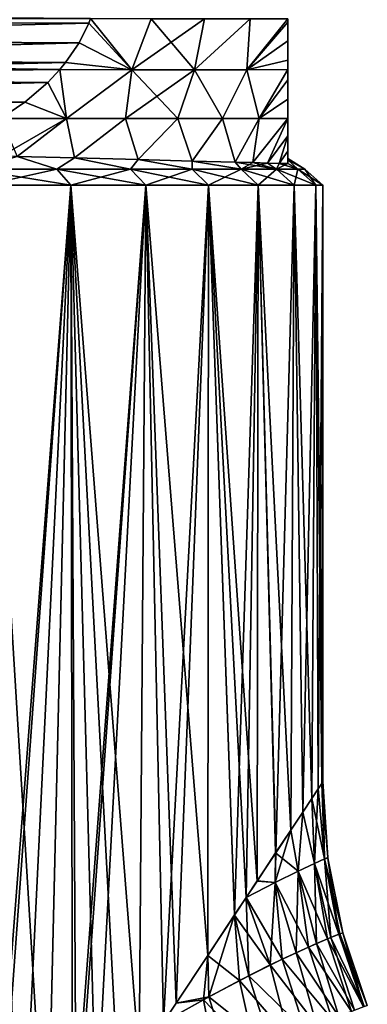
# Model space of a CAD drawing. Header units: metres. Extents: x -109 to 109, y -314 to 82.
# Tile 60 of 191: x -65.48 to -60.51, y 21.69 to 35.74. Entities that reach past the tile are written whole.
import ezdxf

# ---------------------------------------------------------------- set-up
doc = ezdxf.new("R2010")
doc.units = ezdxf.units.M
doc.layers.add('solid_504261_XXX', color=7, linetype='CONTINUOUS')

msp = doc.modelspace()

# ---------------------------------------------------------------- linework, layer by layer
at = {"layer": 'solid_504261_XXX'}
for points in [[(-73.817856, 35.727654, 168.860184), (-73.853584, 35.823097, 168.839554), (-64.465828, 35.756512, 174.259583)], [(-64.465828, 35.756512, 194.834412), (-73.853584, 35.823097, 200.25444), (-73.817856, 35.727657, 200.23381)], [(-73.817856, 35.727654, 168.860184), (-64.465828, 35.756512, 174.259583), (-64.492325, 35.690491, 174.244278)], [(-64.492325, 35.690495, 194.849716), (-64.465828, 35.756512, 194.834412), (-73.817856, 35.727657, 200.23381)], [(-64.492325, 35.690495, 194.849716), (-73.817856, 35.727657, 200.23381), (-73.692085, 35.463737, 200.161194)], [(-73.692085, 35.463734, 168.9328), (-73.817856, 35.727654, 168.860184), (-64.492325, 35.690491, 174.244278)], [(-63.879154, 35.027828, 175.277374), (-64.492325, 35.690491, 174.244278), (-64.465828, 35.756512, 174.259583)], [(-63.879154, 35.027828, 193.81662), (-64.465828, 35.756512, 194.834412), (-64.492325, 35.690495, 194.849716)], [(-63.879154, 35.027828, 175.277374), (-64.465828, 35.756512, 174.259583), (-63.602467, 35.755985, 175.379181)], [(-63.879154, 35.027828, 193.81662), (-63.602467, 35.755985, 193.714813), (-64.465828, 35.756512, 194.834412)], [(-63.879154, 35.027828, 175.277374), (-63.602467, 35.755985, 175.379181), (-62.839539, 35.755985, 176.574417)], [(-62.983028, 35.027828, 176.657837), (-63.879154, 35.027828, 175.277374), (-62.839539, 35.755985, 176.574417)], [(-63.879154, 35.027828, 193.81662), (-62.983028, 35.027828, 192.436157), (-63.602467, 35.755985, 193.714813)], [(-62.983028, 35.027828, 192.436157), (-62.839539, 35.755985, 192.519577), (-63.602467, 35.755985, 193.714813)], [(-62.983028, 35.027828, 176.657837), (-62.839539, 35.755985, 176.574417), (-62.185818, 35.755985, 177.832718)], [(-62.235577, 35.027828, 178.124146), (-62.983028, 35.027828, 176.657837), (-62.185818, 35.755985, 177.832718)], [(-62.983028, 35.027828, 192.436157), (-62.185818, 35.755985, 191.261276), (-62.839539, 35.755985, 192.519577)], [(-62.983028, 35.027828, 192.436157), (-62.235577, 35.027828, 190.969849), (-62.185818, 35.755985, 191.261276)], [(-62.235577, 35.027828, 178.124146), (-62.185818, 35.755985, 177.832718), (-61.647499, 35.756382, 179.141113)], [(-62.235577, 35.027828, 178.124146), (-61.647499, 35.756382, 179.141113), (-61.647499, 35.708733, 179.162918)], [(-62.235577, 35.027828, 190.969849), (-61.647499, 35.708733, 189.931076), (-61.647499, 35.756382, 189.952881)], [(-62.235577, 35.027828, 190.969849), (-61.647499, 35.756382, 189.952881), (-62.185818, 35.755985, 191.261276)], [(-61.647499, 35.438007, 179.315994), (-62.235577, 35.027828, 178.124146), (-61.647499, 35.708733, 179.162918)], [(-62.235577, 35.027828, 190.969849), (-61.647499, 35.438007, 189.778015), (-61.647499, 35.708733, 189.931076)], [(-61.647499, 35.708733, 189.931076), (-61.647499, 35.708733, 179.162918), (-61.647499, 35.756382, 179.141113)], [(-61.647499, 35.756382, 189.952881), (-61.647499, 35.708733, 189.931076), (-61.647499, 35.756382, 179.141113)], [(-61.647499, 35.438007, 189.778015), (-61.647499, 35.438007, 179.315994), (-61.647499, 35.708733, 179.162918)], [(-61.647499, 35.708733, 189.931076), (-61.647499, 35.438007, 189.778015), (-61.647499, 35.708733, 179.162918)], [(-64.631645, 35.413269, 194.930145), (-64.492325, 35.690495, 194.849716), (-73.692085, 35.463737, 200.161194)], [(-73.692085, 35.463734, 168.9328), (-64.492325, 35.690491, 174.244278), (-64.631645, 35.413265, 174.163849)], [(-63.879154, 35.027828, 193.81662), (-64.492325, 35.690495, 194.849716), (-64.631645, 35.413269, 194.930145)], [(-63.879154, 35.027828, 175.277374), (-64.631645, 35.413265, 174.163849), (-64.492325, 35.690491, 174.244278)], [(-64.631645, 35.413269, 194.930145), (-73.692085, 35.463737, 200.161194), (-73.519859, 35.195595, 200.061768)], [(-73.519859, 35.195591, 169.032242), (-73.692085, 35.463734, 168.9328), (-64.631645, 35.413265, 174.163849)], [(-64.631645, 35.413269, 194.930145), (-73.519859, 35.195595, 200.061768), (-73.491295, 35.157265, 200.045273)], [(-73.519859, 35.195591, 169.032242), (-64.631645, 35.413265, 174.163849), (-64.823578, 35.131672, 174.05304)], [(-64.82357, 35.131676, 195.040955), (-64.631645, 35.413269, 194.930145), (-73.491295, 35.157265, 200.045273)], [(-63.879154, 35.027828, 175.277374), (-64.823578, 35.131672, 174.05304), (-64.631645, 35.413265, 174.163849)], [(-63.879154, 35.027828, 193.81662), (-64.631645, 35.413269, 194.930145), (-64.82357, 35.131676, 195.040955)], [(-61.647499, 35.438007, 179.315994), (-61.647499, 35.163021, 179.526245), (-62.235577, 35.027828, 178.124146)], [(-62.235577, 35.027828, 190.969849), (-61.647499, 35.163021, 189.567764), (-61.647499, 35.438007, 189.778015)], [(-61.647499, 35.163021, 189.567764), (-61.647499, 35.163021, 179.526245), (-61.647499, 35.438007, 179.315994)], [(-61.647499, 35.438007, 189.778015), (-61.647499, 35.163021, 189.567764), (-61.647499, 35.438007, 179.315994)], [(-73.491295, 35.157265, 169.048721), (-73.519859, 35.195591, 169.032242), (-64.823578, 35.131672, 174.05304)], [(-73.491295, 35.157265, 169.048721), (-64.823578, 35.131672, 174.05304), (-64.907997, 35.028652, 174.004303)], [(-73.292786, 34.924072, 169.163345), (-73.491295, 35.157265, 169.048721), (-64.907997, 35.028652, 174.004303)], [(-64.82357, 35.131676, 195.040955), (-73.491295, 35.157265, 200.045273), (-73.292786, 34.924076, 199.930664)], [(-64.907997, 35.028652, 195.089706), (-64.82357, 35.131676, 195.040955), (-73.292786, 34.924076, 199.930664)], [(-63.879154, 35.027828, 193.81662), (-64.82357, 35.131676, 195.040955), (-64.907997, 35.028652, 195.089706)], [(-63.879154, 35.027828, 175.277374), (-64.907997, 35.028652, 174.004303), (-64.823578, 35.131672, 174.05304)], [(-61.647499, 35.163021, 179.526245), (-61.647499, 35.028698, 179.65155), (-62.235577, 35.027828, 178.124146)], [(-62.235577, 35.027828, 190.969849), (-61.647499, 35.028698, 189.442444), (-61.647499, 35.163021, 189.567764)], [(-61.647499, 35.028698, 189.442444), (-61.647499, 35.028698, 179.65155), (-61.647499, 35.163021, 179.526245)], [(-61.647499, 35.163021, 189.567764), (-61.647499, 35.028698, 189.442444), (-61.647499, 35.163021, 179.526245)], [(-73.292786, 34.924072, 169.163345), (-64.907997, 35.028652, 174.004303), (-65.078308, 34.846737, 173.905975)], [(-65.0783, 34.846741, 195.188034), (-64.907997, 35.028652, 195.089706), (-73.292786, 34.924076, 199.930664)], [(-65.078308, 34.846737, 173.905975), (-64.907997, 35.028652, 174.004303), (-64.811516, 34.332512, 174.53009)], [(-64.811516, 34.332512, 194.563904), (-64.907997, 35.028652, 195.089706), (-65.0783, 34.846741, 195.188034)], [(-63.879154, 35.027828, 175.277374), (-64.811516, 34.332512, 174.53009), (-64.907997, 35.028652, 174.004303)], [(-63.879154, 35.027828, 193.81662), (-64.907997, 35.028652, 195.089706), (-64.811516, 34.332512, 194.563904)], [(-63.879154, 35.027828, 175.277374), (-63.965714, 34.332512, 175.625046), (-64.811516, 34.332512, 174.53009)], [(-63.879154, 35.027828, 193.81662), (-64.811516, 34.332512, 194.563904), (-63.965714, 34.332512, 193.468948)], [(-62.983028, 35.027828, 176.657837), (-63.220882, 34.332512, 176.791046), (-63.965714, 34.332512, 175.625046)], [(-62.983028, 35.027828, 176.657837), (-63.965714, 34.332512, 175.625046), (-63.879154, 35.027828, 175.277374)], [(-63.879154, 35.027828, 193.81662), (-63.965714, 34.332512, 193.468948), (-63.220882, 34.332512, 192.302963)], [(-63.879154, 35.027828, 193.81662), (-63.220882, 34.332512, 192.302963), (-62.983028, 35.027828, 192.436157)], [(-62.983028, 35.027828, 176.657837), (-62.582954, 34.332512, 178.018784), (-63.220882, 34.332512, 176.791046)], [(-62.983028, 35.027828, 192.436157), (-63.220882, 34.332512, 192.302963), (-62.582954, 34.332512, 191.075211)], [(-62.235577, 35.027828, 178.124146), (-62.582954, 34.332512, 178.018784), (-62.983028, 35.027828, 176.657837)], [(-62.983028, 35.027828, 192.436157), (-62.582954, 34.332512, 191.075211), (-62.235577, 35.027828, 190.969849)], [(-62.235577, 35.027828, 178.124146), (-62.057011, 34.332512, 179.298508), (-62.582954, 34.332512, 178.018784)], [(-62.235577, 35.027828, 190.969849), (-62.582954, 34.332512, 191.075211), (-62.057011, 34.332512, 189.795486)], [(-61.647499, 35.028698, 179.65155), (-62.057011, 34.332512, 179.298508), (-62.235577, 35.027828, 178.124146)], [(-62.235577, 35.027828, 190.969849), (-62.057011, 34.332512, 189.795486), (-61.647499, 35.028698, 189.442444)], [(-61.647499, 34.884644, 179.804565), (-62.057011, 34.332512, 179.298508), (-61.647499, 35.028698, 179.65155)], [(-62.057011, 34.332512, 189.795486), (-61.647499, 34.884644, 189.289429), (-61.647499, 35.028698, 189.442444)], [(-61.647499, 34.884644, 189.289429), (-61.647499, 34.884644, 179.804565), (-61.647499, 35.028698, 179.65155)], [(-61.647499, 35.028698, 189.442444), (-61.647499, 34.884644, 189.289429), (-61.647499, 35.028698, 179.65155)], [(-65.0783, 34.846741, 195.188034), (-73.292786, 34.924076, 199.930664), (-73.000854, 34.651985, 199.762115)], [(-73.000847, 34.651981, 169.331894), (-73.292786, 34.924072, 169.163345), (-65.078308, 34.846737, 173.905975)], [(-61.647499, 34.606476, 180.162979), (-62.057011, 34.332512, 179.298508), (-61.647499, 34.884644, 179.804565)], [(-62.057011, 34.332512, 189.795486), (-61.647499, 34.606476, 188.931015), (-61.647499, 34.884644, 189.289429)], [(-61.647499, 34.606476, 188.931015), (-61.647499, 34.606476, 180.162979), (-61.647499, 34.884644, 179.804565)], [(-61.647499, 34.884644, 189.289429), (-61.647499, 34.606476, 188.931015), (-61.647499, 34.884644, 179.804565)], [(-65.406975, 34.562859, 195.377792), (-65.0783, 34.846741, 195.188034), (-73.000854, 34.651985, 199.762115)], [(-73.000847, 34.651981, 169.331894), (-65.078308, 34.846737, 173.905975), (-65.406975, 34.562855, 173.716217)], [(-64.811516, 34.332512, 194.563904), (-65.0783, 34.846741, 195.188034), (-65.406975, 34.562859, 195.377792)], [(-65.406975, 34.562855, 173.716217), (-65.078308, 34.846737, 173.905975), (-64.811516, 34.332512, 174.53009)], [(-65.406975, 34.562859, 195.377792), (-73.000854, 34.651985, 199.762115), (-72.824463, 34.515686, 199.660278)], [(-72.824463, 34.515686, 169.433731), (-73.000847, 34.651981, 169.331894), (-65.406975, 34.562855, 173.716217)], [(-61.647499, 34.606476, 180.162979), (-61.647499, 34.336304, 180.611938), (-62.057011, 34.332512, 179.298508)], [(-62.057011, 34.332512, 189.795486), (-61.647499, 34.336304, 188.482071), (-61.647499, 34.606476, 188.931015)], [(-61.647499, 34.336304, 188.482071), (-61.647499, 34.336304, 180.611938), (-61.647499, 34.606476, 180.162979)], [(-61.647499, 34.606476, 188.931015), (-61.647499, 34.336304, 188.482071), (-61.647499, 34.606476, 180.162979)], [(-65.406975, 34.562859, 195.377792), (-72.824463, 34.515686, 199.660278), (-72.635262, 34.386108, 199.551041)], [(-72.824463, 34.515686, 169.433731), (-65.406975, 34.562855, 173.716217), (-65.746773, 34.331989, 173.520035)], [(-65.746773, 34.331989, 195.573975), (-65.406975, 34.562859, 195.377792), (-72.635262, 34.386108, 199.551041)], [(-64.811516, 34.332512, 194.563904), (-65.406975, 34.562859, 195.377792), (-65.746773, 34.331989, 195.573975)], [(-65.406975, 34.562855, 173.716217), (-64.811516, 34.332512, 174.53009), (-65.746773, 34.331989, 173.520035)], [(-64.811516, 34.332512, 194.563904), (-65.746773, 34.331989, 195.573975), (-65.513489, 33.7882, 194.895721)], [(-65.746773, 34.331989, 173.520035), (-64.811516, 34.332512, 174.53009), (-65.742126, 33.793663, 173.952576)], [(-64.811516, 34.332512, 174.53009), (-65.513489, 33.7882, 174.198273), (-65.742126, 33.793663, 173.952576)], [(-64.811516, 34.332512, 194.563904), (-65.513489, 33.7882, 194.895721), (-64.697861, 33.76825, 193.921173)], [(-64.811516, 34.332512, 174.53009), (-64.697891, 33.76825, 175.172791), (-65.513489, 33.7882, 174.198273)], [(-63.965714, 34.332512, 193.468948), (-64.811516, 34.332512, 194.563904), (-64.697861, 33.76825, 193.921173)], [(-64.811516, 34.332512, 174.53009), (-63.965714, 34.332512, 175.625046), (-64.697891, 33.76825, 175.172791)], [(-63.965714, 34.332512, 175.625046), (-63.786121, 33.745102, 176.49762), (-64.697891, 33.76825, 175.172791)], [(-63.965714, 34.332512, 193.468948), (-64.697861, 33.76825, 193.921173), (-63.786118, 33.745102, 192.596375)], [(-63.220882, 34.332512, 192.302963), (-63.965714, 34.332512, 193.468948), (-63.786118, 33.745102, 192.596375)], [(-63.965714, 34.332512, 175.625046), (-63.220882, 34.332512, 176.791046), (-63.786121, 33.745102, 176.49762)], [(-63.220882, 34.332512, 176.791046), (-63.01725, 33.724899, 177.91246), (-63.786121, 33.745102, 176.49762)], [(-63.220882, 34.332512, 192.302963), (-63.786118, 33.745102, 192.596375), (-63.017239, 33.724895, 191.181519)], [(-62.582954, 34.332512, 191.075211), (-63.220882, 34.332512, 192.302963), (-63.017239, 33.724895, 191.181519)], [(-63.220882, 34.332512, 176.791046), (-62.582954, 34.332512, 178.018784), (-63.01725, 33.724899, 177.91246)], [(-62.582954, 34.332512, 178.018784), (-62.399925, 33.708237, 179.402191), (-63.01725, 33.724899, 177.91246)], [(-62.582954, 34.332512, 191.075211), (-63.017239, 33.724895, 191.181519), (-62.399921, 33.708237, 189.691788)], [(-62.057011, 34.332512, 189.795486), (-62.582954, 34.332512, 191.075211), (-62.399921, 33.708237, 189.691788)], [(-62.582954, 34.332512, 178.018784), (-62.057011, 34.332512, 179.298508), (-62.399925, 33.708237, 179.402191)], [(-62.057011, 34.332512, 179.298508), (-62.150463, 33.701393, 180.169937), (-62.399925, 33.708237, 179.402191)], [(-62.057011, 34.332512, 189.795486), (-62.399921, 33.708237, 189.691788), (-62.150463, 33.701393, 188.924057)], [(-62.057011, 34.332512, 189.795486), (-62.150463, 33.701393, 188.924057), (-61.647499, 34.332405, 188.474701)], [(-62.057011, 34.332512, 179.298508), (-61.647499, 34.332405, 180.619308), (-62.150463, 33.701393, 180.169937)], [(-61.647499, 34.332405, 188.474701), (-62.150463, 33.701393, 188.924057), (-61.941483, 33.695614, 188.14386)], [(-61.647499, 34.332405, 180.619308), (-61.941486, 33.695614, 180.950134), (-62.150463, 33.701393, 180.169937)], [(-61.647499, 34.336304, 180.611938), (-61.647499, 34.332405, 180.619308), (-62.057011, 34.332512, 179.298508)], [(-62.057011, 34.332512, 189.795486), (-61.647499, 34.332405, 188.474701), (-61.647499, 34.336304, 188.482071)], [(-61.647499, 34.332405, 180.619308), (-61.647499, 34.085075, 181.157578), (-61.941486, 33.695614, 180.950134)], [(-61.647499, 34.332405, 188.474701), (-61.941483, 33.695614, 188.14386), (-61.647499, 34.085075, 187.936417)], [(-61.647499, 34.332405, 188.474701), (-61.647499, 34.332405, 180.619308), (-61.647499, 34.336304, 180.611938)], [(-61.647499, 34.336304, 188.482071), (-61.647499, 34.332405, 188.474701), (-61.647499, 34.336304, 180.611938)], [(-61.647499, 34.085075, 187.936417), (-61.647499, 34.085075, 181.157578), (-61.647499, 34.332405, 180.619308)], [(-61.647499, 34.332405, 188.474701), (-61.647499, 34.085075, 187.936417), (-61.647499, 34.332405, 180.619308)], [(-61.647499, 34.085075, 181.157578), (-61.77367, 33.690941, 181.740326), (-61.941486, 33.695614, 180.950134)], [(-61.647499, 34.085075, 187.936417), (-61.941483, 33.695614, 188.14386), (-61.773666, 33.690941, 187.353653)], [(-61.647499, 34.085075, 181.157578), (-61.647499, 33.864792, 181.801178), (-61.77367, 33.690941, 181.740326)], [(-61.647499, 34.085075, 187.936417), (-61.773666, 33.690941, 187.353653), (-61.647499, 33.864792, 187.292816)], [(-61.647499, 33.864792, 187.292816), (-61.647499, 33.864792, 181.801178), (-61.647499, 34.085075, 181.157578)], [(-61.647499, 34.085075, 187.936417), (-61.647499, 33.864792, 187.292816), (-61.647499, 34.085075, 181.157578)], [(-66.163071, 33.607868, 196.031433), (-64.949432, 33.607868, 194.67337), (-65.513489, 33.7882, 194.895721)], [(-64.949432, 33.607868, 174.420624), (-66.163071, 33.607868, 173.062561), (-65.513489, 33.7882, 174.198273)], [(-64.949432, 33.607868, 194.67337), (-64.697861, 33.76825, 193.921173), (-65.513489, 33.7882, 194.895721)], [(-64.949432, 33.607868, 174.420624), (-65.513489, 33.7882, 174.198273), (-64.697891, 33.76825, 175.172791)], [(-64.949432, 33.607868, 194.67337), (-63.895481, 33.607868, 193.187973), (-64.697861, 33.76825, 193.921173)], [(-63.895481, 33.607868, 175.906036), (-64.949432, 33.607868, 174.420624), (-64.697891, 33.76825, 175.172791)], [(-63.895481, 33.607868, 175.906036), (-64.697891, 33.76825, 175.172791), (-63.786121, 33.745102, 176.49762)], [(-63.895481, 33.607868, 193.187973), (-63.786118, 33.745102, 192.596375), (-64.697861, 33.76825, 193.921173)], [(-63.895481, 33.607868, 193.187973), (-63.014469, 33.607868, 191.593903), (-63.786118, 33.745102, 192.596375)], [(-63.014469, 33.607868, 177.500107), (-63.895481, 33.607868, 175.906036), (-63.786121, 33.745102, 176.49762)], [(-63.014469, 33.607868, 177.500107), (-63.786121, 33.745102, 176.49762), (-63.01725, 33.724899, 177.91246)], [(-63.014469, 33.607868, 191.593903), (-63.017239, 33.724895, 191.181519), (-63.786118, 33.745102, 192.596375)], [(-61.647499, 33.864792, 181.801178), (-61.647499, 33.687405, 182.538116), (-61.77367, 33.690941, 181.740326)], [(-61.647499, 33.864792, 187.292816), (-61.773666, 33.690941, 187.353653), (-61.647499, 33.687405, 186.555878)], [(-61.647499, 33.864792, 187.292816), (-61.647499, 33.687405, 186.555878), (-61.647499, 33.743034, 185.572144)], [(-61.647499, 33.864792, 181.801178), (-61.647499, 33.743034, 185.572144), (-61.647499, 33.761086, 184.547134)], [(-61.647499, 33.864792, 187.292816), (-61.647499, 33.743034, 185.572144), (-61.647499, 33.864792, 181.801178)], [(-61.647499, 33.864792, 181.801178), (-61.647499, 33.761086, 184.547134), (-61.647499, 33.743038, 183.522034)], [(-61.647499, 33.864792, 181.801178), (-61.647499, 33.743038, 183.522034), (-61.647499, 33.687405, 182.538116)], [(-61.406059, 33.607868, 184.546997), (-61.647499, 33.761086, 184.547134), (-61.647499, 33.743034, 185.572144)], [(-61.406059, 33.607868, 184.546997), (-61.647499, 33.743038, 183.522034), (-61.647499, 33.761086, 184.547134)], [(-61.508183, 33.607868, 182.728531), (-61.647499, 33.687405, 182.538116), (-61.647499, 33.743038, 183.522034)], [(-61.406059, 33.607868, 184.546997), (-61.508183, 33.607868, 182.728531), (-61.647499, 33.743038, 183.522034)], [(-61.508183, 33.607868, 186.365463), (-61.647499, 33.743034, 185.572144), (-61.647499, 33.687405, 186.555878)], [(-61.508183, 33.607868, 186.365463), (-61.406059, 33.607868, 184.546997), (-61.647499, 33.743034, 185.572144)], [(-65.98024, 33.379601, 172.879745), (-66.163071, 33.607868, 173.062561), (-64.949432, 33.607868, 174.420624)], [(-64.747124, 33.379601, 194.834381), (-64.949432, 33.607868, 194.67337), (-66.163071, 33.607868, 196.031433)], [(-65.98024, 33.379601, 196.214264), (-64.747124, 33.379601, 194.834381), (-66.163071, 33.607868, 196.031433)], [(-64.747124, 33.379601, 174.259613), (-65.98024, 33.379601, 172.879745), (-64.949432, 33.607868, 174.420624)], [(-64.747124, 33.379601, 174.259613), (-64.949432, 33.607868, 174.420624), (-63.895481, 33.607868, 175.906036)], [(-63.676804, 33.379601, 193.325928), (-63.895481, 33.607868, 193.187973), (-64.949432, 33.607868, 194.67337)], [(-64.747124, 33.379601, 194.834381), (-63.676804, 33.379601, 193.325928), (-64.949432, 33.607868, 194.67337)], [(-63.676804, 33.379601, 175.768066), (-64.747124, 33.379601, 174.259613), (-63.895481, 33.607868, 175.906036)], [(-63.676804, 33.379601, 175.768066), (-63.895481, 33.607868, 175.906036), (-63.014469, 33.607868, 177.500107)], [(-62.78138, 33.379601, 191.705795), (-63.014469, 33.607868, 191.593903), (-63.895481, 33.607868, 193.187973)], [(-63.676804, 33.379601, 193.325928), (-62.78138, 33.379601, 191.705795), (-63.895481, 33.607868, 193.187973)], [(-62.78138, 33.379601, 177.388199), (-63.676804, 33.379601, 175.768066), (-63.014469, 33.607868, 177.500107)], [(-62.317474, 33.607868, 179.1828), (-63.01725, 33.724899, 177.91246), (-62.399925, 33.708237, 179.402191)], [(-62.317474, 33.607868, 179.1828), (-63.014469, 33.607868, 177.500107), (-63.01725, 33.724899, 177.91246)], [(-62.317474, 33.607868, 189.911209), (-62.399921, 33.708237, 189.691788), (-63.017239, 33.724895, 191.181519)], [(-63.014469, 33.607868, 191.593903), (-62.317474, 33.607868, 189.911209), (-63.017239, 33.724895, 191.181519)], [(-62.78138, 33.379601, 177.388199), (-63.014469, 33.607868, 177.500107), (-62.317474, 33.607868, 179.1828)], [(-62.073505, 33.379601, 189.996841), (-62.317474, 33.607868, 189.911209), (-63.014469, 33.607868, 191.593903)], [(-62.78138, 33.379601, 191.705795), (-62.073505, 33.379601, 189.996841), (-63.014469, 33.607868, 191.593903)], [(-62.073505, 33.379601, 179.097168), (-62.78138, 33.379601, 177.388199), (-62.317474, 33.607868, 179.1828)], [(-62.317474, 33.607868, 179.1828), (-62.399925, 33.708237, 179.402191), (-62.150463, 33.701393, 180.169937)], [(-61.813267, 33.607868, 188.161057), (-62.150463, 33.701393, 188.924057), (-62.399921, 33.708237, 189.691788)], [(-62.317474, 33.607868, 189.911209), (-61.813267, 33.607868, 188.161057), (-62.399921, 33.708237, 189.691788)], [(-62.317474, 33.607868, 179.1828), (-62.150463, 33.701393, 180.169937), (-61.941486, 33.695614, 180.950134)], [(-61.813267, 33.607868, 180.932938), (-62.317474, 33.607868, 179.1828), (-61.941486, 33.695614, 180.950134)], [(-62.073505, 33.379601, 179.097168), (-62.317474, 33.607868, 179.1828), (-61.813267, 33.607868, 180.932938)], [(-61.561199, 33.379601, 188.218643), (-61.813267, 33.607868, 188.161057), (-62.317474, 33.607868, 189.911209)], [(-62.073505, 33.379601, 189.996841), (-61.561199, 33.379601, 188.218643), (-62.317474, 33.607868, 189.911209)], [(-61.813267, 33.607868, 188.161057), (-61.941483, 33.695614, 188.14386), (-62.150463, 33.701393, 188.924057)], [(-61.561199, 33.379601, 180.875351), (-62.073505, 33.379601, 179.097168), (-61.813267, 33.607868, 180.932938)], [(-61.813267, 33.607868, 180.932938), (-61.941486, 33.695614, 180.950134), (-61.77367, 33.690941, 181.740326)], [(-61.813267, 33.607868, 188.161057), (-61.773666, 33.690941, 187.353653), (-61.941483, 33.695614, 188.14386)], [(-61.813267, 33.607868, 188.161057), (-61.508183, 33.607868, 186.365463), (-61.773666, 33.690941, 187.353653)], [(-61.813267, 33.607868, 180.932938), (-61.77367, 33.690941, 181.740326), (-61.647499, 33.687405, 182.538116)], [(-61.508183, 33.607868, 182.728531), (-61.813267, 33.607868, 180.932938), (-61.647499, 33.687405, 182.538116)], [(-61.561199, 33.379601, 180.875351), (-61.813267, 33.607868, 180.932938), (-61.508183, 33.607868, 182.728531)], [(-61.251247, 33.379601, 186.394394), (-61.508183, 33.607868, 186.365463), (-61.813267, 33.607868, 188.161057)], [(-61.561199, 33.379601, 188.218643), (-61.251247, 33.379601, 186.394394), (-61.813267, 33.607868, 188.161057)], [(-61.508183, 33.607868, 186.365463), (-61.647499, 33.687405, 186.555878), (-61.773666, 33.690941, 187.353653)], [(-61.251247, 33.379601, 182.6996), (-61.561199, 33.379601, 180.875351), (-61.508183, 33.607868, 182.728531)], [(-61.251247, 33.379601, 182.6996), (-61.508183, 33.607868, 182.728531), (-61.406059, 33.607868, 184.546997)], [(-61.147499, 33.379601, 184.546997), (-61.406059, 33.607868, 184.546997), (-61.508183, 33.607868, 186.365463)], [(-61.251247, 33.379601, 186.394394), (-61.147499, 33.379601, 184.546997), (-61.508183, 33.607868, 186.365463)], [(-61.147499, 33.379601, 184.546997), (-61.251247, 33.379601, 182.6996), (-61.406059, 33.607868, 184.546997)], [(-65.969437, 17.600315, 172.890549), (-65.98024, 33.379601, 172.879745), (-64.747124, 33.379601, 174.259613)], [(-65.09079, 18.924295, 195.25116), (-64.747124, 33.379601, 194.834381), (-65.98024, 33.379601, 196.214264)], [(-65.479897, 18.338215, 195.691483), (-65.09079, 18.924295, 195.25116), (-65.98024, 33.379601, 196.214264)], [(-65.892876, 17.715855, 172.967758), (-65.969437, 17.600315, 172.890549), (-64.747124, 33.379601, 174.259613)], [(-65.478241, 18.340683, 173.404327), (-65.892876, 17.715855, 172.967758), (-64.747124, 33.379601, 174.259613)], [(-65.089325, 18.926533, 173.844559), (-65.478241, 18.340683, 173.404327), (-64.747124, 33.379601, 174.259613)], [(-65.09079, 18.924295, 195.25116), (-64.726509, 19.473852, 194.808472), (-64.747124, 33.379601, 194.834381)], [(-64.725151, 19.475952, 174.287231), (-65.089325, 18.926533, 173.844559), (-64.747124, 33.379601, 174.259613)], [(-64.725151, 19.475952, 174.287231), (-64.747124, 33.379601, 174.259613), (-63.676804, 33.379601, 175.768066)], [(-63.774143, 20.909069, 193.478958), (-63.676804, 33.379601, 193.325928), (-64.747124, 33.379601, 194.834381)], [(-64.069283, 20.464005, 193.921539), (-63.774143, 20.909069, 193.478958), (-64.747124, 33.379601, 194.834381)], [(-64.386475, 19.985825, 194.365097), (-64.069283, 20.464005, 193.921539), (-64.747124, 33.379601, 194.834381)], [(-64.672073, 19.555859, 194.739563), (-64.386475, 19.985825, 194.365097), (-64.747124, 33.379601, 194.834381)], [(-64.726509, 19.473852, 194.808472), (-64.672073, 19.555859, 194.739563), (-64.747124, 33.379601, 194.834381)], [(-64.672203, 19.555737, 174.354279), (-64.725151, 19.475952, 174.287231), (-63.676804, 33.379601, 175.768066)], [(-64.38517, 19.987904, 174.730667), (-64.672203, 19.555737, 174.354279), (-63.676804, 33.379601, 175.768066)], [(-63.773071, 20.910734, 175.616699), (-64.38517, 19.987904, 174.730667), (-63.676804, 33.379601, 175.768066)], [(-63.774143, 20.909069, 193.478958), (-63.42387, 21.436659, 192.909912), (-63.676804, 33.379601, 193.325928)], [(-63.423828, 21.436628, 176.184158), (-63.773071, 20.910734, 175.616699), (-63.676804, 33.379601, 175.768066)], [(-63.423828, 21.436628, 176.184158), (-63.676804, 33.379601, 175.768066), (-62.78138, 33.379601, 177.388199)], [(-62.793636, 22.386374, 191.731201), (-62.78138, 33.379601, 191.705795), (-63.676804, 33.379601, 193.325928)], [(-63.245823, 21.705479, 192.599426), (-62.793636, 22.386374, 191.731201), (-63.676804, 33.379601, 193.325928)], [(-63.42387, 21.436659, 192.909912), (-63.245823, 21.705479, 192.599426), (-63.676804, 33.379601, 193.325928)], [(-63.24509, 21.706509, 176.49588), (-63.423828, 21.436628, 176.184158), (-62.78138, 33.379601, 177.388199)], [(-62.793159, 22.387241, 177.363785), (-63.24509, 21.706509, 176.49588), (-62.78138, 33.379601, 177.388199)], [(-62.793636, 22.386374, 191.731201), (-62.410553, 22.963804, 190.878311), (-62.78138, 33.379601, 191.705795)], [(-62.409767, 22.964991, 178.21759), (-62.793159, 22.387241, 177.363785), (-62.78138, 33.379601, 177.388199)], [(-62.409767, 22.964991, 178.21759), (-62.78138, 33.379601, 177.388199), (-62.073505, 33.379601, 179.097168)], [(-62.089352, 23.44812, 190.041916), (-62.073505, 33.379601, 189.996841), (-62.78138, 33.379601, 191.705795)], [(-62.243721, 23.215681, 190.460846), (-62.089352, 23.44812, 190.041916), (-62.78138, 33.379601, 191.705795)], [(-62.410553, 22.963804, 190.878311), (-62.243721, 23.215681, 190.460846), (-62.78138, 33.379601, 191.705795)], [(-62.243683, 23.215691, 178.633255), (-62.409767, 22.964991, 178.21759), (-62.073505, 33.379601, 179.097168)], [(-62.088329, 23.449572, 179.054993), (-62.243683, 23.215691, 178.633255), (-62.073505, 33.379601, 179.097168)], [(-62.089352, 23.44812, 190.041916), (-61.823338, 23.849075, 189.220947), (-62.073505, 33.379601, 189.996841)], [(-61.822529, 23.850311, 179.875793), (-62.088329, 23.449572, 179.054993), (-62.073505, 33.379601, 179.097168)], [(-61.822529, 23.850311, 179.875793), (-62.073505, 33.379601, 179.097168), (-61.561199, 33.379601, 180.875351)], [(-61.606827, 24.175314, 188.413101), (-61.561199, 33.379601, 188.218643), (-62.073505, 33.379601, 189.996841)], [(-61.823338, 23.849075, 189.220947), (-61.606827, 24.175314, 188.413101), (-62.073505, 33.379601, 189.996841)], [(-61.606644, 24.17572, 180.681656), (-61.822529, 23.850311, 179.875793), (-61.561199, 33.379601, 180.875351)], [(-61.606827, 24.175314, 188.413101), (-61.435303, 24.433634, 187.615326), (-61.561199, 33.379601, 188.218643)], [(-61.435661, 24.433016, 181.476776), (-61.606644, 24.17572, 180.681656), (-61.561199, 33.379601, 180.875351)], [(-61.435661, 24.433016, 181.476776), (-61.561199, 33.379601, 180.875351), (-61.251247, 33.379601, 182.6996)], [(-61.306122, 24.628325, 186.829407), (-61.251247, 33.379601, 186.394394), (-61.561199, 33.379601, 188.218643)], [(-61.435303, 24.433634, 187.615326), (-61.306122, 24.628325, 186.829407), (-61.561199, 33.379601, 188.218643)], [(-61.306583, 24.627621, 182.261307), (-61.435661, 24.433016, 181.476776), (-61.251247, 33.379601, 182.6996)], [(-61.216972, 24.762785, 183.03447), (-61.306583, 24.627621, 182.261307), (-61.251247, 33.379601, 182.6996)], [(-61.306122, 24.628325, 186.829407), (-61.21666, 24.763262, 186.056152), (-61.251247, 33.379601, 186.394394)], [(-61.216972, 24.762785, 183.03447), (-61.251247, 33.379601, 182.6996), (-61.147499, 33.379601, 184.546997)], [(-61.147499, 24.8675, 184.546997), (-61.147499, 33.379601, 184.546997), (-61.251247, 33.379601, 186.394394)], [(-61.164486, 24.842043, 185.295471), (-61.147499, 24.8675, 184.546997), (-61.251247, 33.379601, 186.394394)], [(-61.21666, 24.763262, 186.056152), (-61.164486, 24.842043, 185.295471), (-61.251247, 33.379601, 186.394394)], [(-61.164585, 24.841816, 183.796295), (-61.216972, 24.762785, 183.03447), (-61.147499, 33.379601, 184.546997)], [(-61.147499, 24.8675, 184.546997), (-61.164585, 24.841816, 183.796295), (-61.147499, 33.379601, 184.546997)], [(-61.267342, 23.701408, 182.192719), (-61.306583, 24.627621, 182.261307), (-61.216972, 24.762785, 183.03447)], [(-61.124916, 23.765364, 185.722061), (-61.21666, 24.763262, 186.056152), (-61.306122, 24.628325, 186.829407)], [(-61.267342, 23.701408, 182.192719), (-61.216972, 24.762785, 183.03447), (-61.124886, 23.765331, 183.372009)], [(-61.124886, 23.765331, 183.372009), (-61.216972, 24.762785, 183.03447), (-61.164585, 24.841816, 183.796295)], [(-61.124916, 23.765364, 185.722061), (-61.164486, 24.842043, 185.295471), (-61.21666, 24.763262, 186.056152)], [(-61.124886, 23.765331, 183.372009), (-61.164585, 24.841816, 183.796295), (-61.147499, 24.8675, 184.546997)], [(-61.077328, 23.786173, 184.546997), (-61.147499, 24.8675, 184.546997), (-61.164486, 24.842043, 185.295471)], [(-61.077328, 23.786173, 184.546997), (-61.164486, 24.842043, 185.295471), (-61.124916, 23.765364, 185.722061)], [(-61.124886, 23.765331, 183.372009), (-61.147499, 24.8675, 184.546997), (-61.077328, 23.786173, 184.546997)], [(-61.267342, 23.701408, 182.192719), (-61.435661, 24.433016, 181.476776), (-61.306583, 24.627621, 182.261307)], [(-61.267338, 23.701406, 186.901245), (-61.306122, 24.628325, 186.829407), (-61.435303, 24.433634, 187.615326)], [(-61.124916, 23.765364, 185.722061), (-61.306122, 24.628325, 186.829407), (-61.267338, 23.701406, 186.901245)], [(-61.503513, 23.5905, 188.086136), (-61.435303, 24.433634, 187.615326), (-61.606827, 24.175314, 188.413101)], [(-61.503471, 23.590487, 181.007843), (-61.606644, 24.17572, 180.681656), (-61.435661, 24.433016, 181.476776)], [(-61.267338, 23.701406, 186.901245), (-61.435303, 24.433634, 187.615326), (-61.503513, 23.5905, 188.086136)], [(-61.503471, 23.590487, 181.007843), (-61.435661, 24.433016, 181.476776), (-61.267342, 23.701408, 182.192719)], [(-61.830925, 23.427374, 179.81813), (-61.822529, 23.850311, 179.875793), (-61.606644, 24.17572, 180.681656)], [(-61.830925, 23.427374, 179.81813), (-61.606644, 24.17572, 180.681656), (-61.503471, 23.590487, 181.007843)], [(-61.503513, 23.5905, 188.086136), (-61.606827, 24.175314, 188.413101), (-61.823338, 23.849075, 189.220947)], [(-61.830906, 23.427355, 189.27597), (-61.823338, 23.849075, 189.220947), (-62.089352, 23.44812, 190.041916)], [(-61.830925, 23.427374, 179.81813), (-62.088329, 23.449572, 179.054993), (-61.822529, 23.850311, 179.875793)], [(-61.503513, 23.5905, 188.086136), (-61.823338, 23.849075, 189.220947), (-61.830906, 23.427355, 189.27597)], [(-61.267342, 23.701408, 182.192719), (-61.124886, 23.765331, 183.372009), (-60.91988, 22.68969, 183.361649)], [(-61.124916, 23.765364, 185.722061), (-61.267338, 23.701406, 186.901245), (-61.032993, 22.644037, 186.624756)], [(-61.075905, 23.775314, 184.546997), (-61.077328, 23.786173, 184.546997), (-61.124916, 23.765364, 185.722061)], [(-61.075905, 23.775314, 184.546997), (-61.124916, 23.765364, 185.722061), (-60.864922, 22.711332, 184.546997)], [(-61.124916, 23.765364, 185.722061), (-61.032993, 22.644037, 186.624756), (-60.907005, 22.694792, 185.583969)], [(-61.124916, 23.765364, 185.722061), (-60.907005, 22.694792, 185.583969), (-60.864922, 22.711332, 184.546997)], [(-61.124886, 23.765331, 183.372009), (-61.077328, 23.786173, 184.546997), (-60.91988, 22.68969, 183.361649)], [(-60.91988, 22.68969, 183.361649), (-61.077328, 23.786173, 184.546997), (-61.075905, 23.775314, 184.546997)], [(-60.91988, 22.68969, 183.361649), (-61.075905, 23.775314, 184.546997), (-60.864922, 22.711332, 184.546997)], [(-61.267338, 23.701406, 186.901245), (-61.503513, 23.5905, 188.086136), (-61.241894, 22.556011, 187.671082)], [(-61.503471, 23.590487, 181.007843), (-61.267342, 23.701408, 182.192719), (-61.08427, 22.622818, 182.170807)], [(-61.267342, 23.701408, 182.192719), (-60.91988, 22.68969, 183.361649), (-61.08427, 22.622818, 182.170807)], [(-61.267338, 23.701406, 186.901245), (-61.241894, 22.556011, 187.671082), (-61.032993, 22.644037, 186.624756)], [(-61.830925, 23.427374, 179.81813), (-61.503471, 23.590487, 181.007843), (-61.356365, 22.505821, 180.972565)], [(-61.503513, 23.5905, 188.086136), (-61.830906, 23.427355, 189.27597), (-61.531693, 22.426386, 188.723099)], [(-61.503513, 23.5905, 188.086136), (-61.531693, 22.426386, 188.723099), (-61.241894, 22.556011, 187.671082)], [(-61.503471, 23.590487, 181.007843), (-61.08427, 22.622818, 182.170807), (-61.356365, 22.505821, 180.972565)], [(-61.830906, 23.427355, 189.27597), (-62.089352, 23.44812, 190.041916), (-62.243721, 23.215681, 190.460846)], [(-61.830906, 23.427355, 189.27597), (-62.243721, 23.215681, 190.460846), (-61.899483, 22.251371, 189.778351)], [(-61.830925, 23.427374, 179.81813), (-62.243683, 23.215691, 178.633255), (-62.088329, 23.449572, 179.054993)], [(-61.830925, 23.427374, 179.81813), (-61.732574, 22.332117, 179.768005), (-62.243683, 23.215691, 178.633255)], [(-61.830906, 23.427355, 189.27597), (-61.899483, 22.251371, 189.778351), (-61.531693, 22.426386, 188.723099)], [(-61.830925, 23.427374, 179.81813), (-61.356365, 22.505821, 180.972565), (-61.732574, 22.332117, 179.768005)], [(-61.899483, 22.251371, 189.778351), (-62.243721, 23.215681, 190.460846), (-62.410553, 22.963804, 190.878311)], [(-62.207809, 22.096643, 178.562256), (-62.409767, 22.964991, 178.21759), (-62.243683, 23.215691, 178.633255)], [(-62.207809, 22.096643, 178.562256), (-62.243683, 23.215691, 178.633255), (-61.732574, 22.332117, 179.768005)], [(-62.341324, 22.027582, 190.832413), (-62.410553, 22.963804, 190.878311), (-62.793636, 22.386374, 191.731201)], [(-62.775398, 21.795546, 177.3629), (-62.793159, 22.387241, 177.363785), (-62.409767, 22.964991, 178.21759)], [(-62.775398, 21.795546, 177.3629), (-62.409767, 22.964991, 178.21759), (-62.207809, 22.096643, 178.562256)], [(-61.899483, 22.251371, 189.778351), (-62.410553, 22.963804, 190.878311), (-62.341324, 22.027582, 190.832413)], [(-61.032993, 22.644037, 186.624756), (-61.241894, 22.556011, 187.671082), (-60.696121, 21.60549, 186.588776)], [(-61.08427, 22.622818, 182.170807), (-60.91988, 22.68969, 183.361649), (-60.570263, 21.652828, 183.414658)], [(-60.907005, 22.694792, 185.583969), (-61.032993, 22.644037, 186.624756), (-60.559559, 21.65678, 185.565887)], [(-61.032993, 22.644037, 186.624756), (-60.696121, 21.60549, 186.588776), (-60.559559, 21.65678, 185.565887)], [(-60.91988, 22.68969, 183.361649), (-60.864922, 22.711332, 184.546997), (-60.570263, 21.652828, 183.414658)], [(-60.864922, 22.711332, 184.546997), (-60.907005, 22.694792, 185.583969), (-60.513905, 21.673458, 184.546997)], [(-60.907005, 22.694792, 185.583969), (-60.559559, 21.65678, 185.565887), (-60.513905, 21.673458, 184.546997)], [(-60.570263, 21.652828, 183.414658), (-60.864922, 22.711332, 184.546997), (-60.513905, 21.673458, 184.546997)], [(-61.732574, 22.332117, 179.768005), (-61.356365, 22.505821, 180.972565), (-61.017132, 21.477388, 181.132034)], [(-61.241894, 22.556011, 187.671082), (-61.531693, 22.426386, 188.723099), (-60.922234, 21.516331, 187.617462)], [(-61.356365, 22.505821, 180.972565), (-61.08427, 22.622818, 182.170807), (-60.738712, 21.589052, 182.276978)], [(-61.356365, 22.505821, 180.972565), (-60.738712, 21.589052, 182.276978), (-61.017132, 21.477388, 181.132034)], [(-61.241894, 22.556011, 187.671082), (-60.922234, 21.516331, 187.617462), (-60.696121, 21.60549, 186.588776)], [(-61.08427, 22.622818, 182.170807), (-60.570263, 21.652828, 183.414658), (-60.738712, 21.589052, 182.276978)], [(-62.852409, 21.753176, 191.880264), (-62.793636, 22.386374, 191.731201), (-63.245823, 21.705479, 192.599426)], [(-62.775398, 21.795546, 177.3629), (-63.24509, 21.706509, 176.49588), (-62.793159, 22.387241, 177.363785)], [(-62.341324, 22.027582, 190.832413), (-62.793636, 22.386374, 191.731201), (-62.852409, 21.753176, 191.880264)], [(-61.531693, 22.426386, 188.723099), (-61.899483, 22.251371, 189.778351), (-61.235226, 21.384705, 188.651932)], [(-61.531693, 22.426386, 188.723099), (-61.235226, 21.384705, 188.651932), (-60.922234, 21.516331, 187.617462)], [(-61.899483, 22.251371, 189.778351), (-62.341324, 22.027582, 190.832413), (-61.631454, 21.206701, 189.689346)], [(-62.207809, 22.096643, 178.562256), (-61.732574, 22.332117, 179.768005), (-61.401421, 21.311466, 179.980896)], [(-61.899483, 22.251371, 189.778351), (-61.631454, 21.206701, 189.689346), (-61.235226, 21.384705, 188.651932)], [(-61.732574, 22.332117, 179.768005), (-61.017132, 21.477388, 181.132034), (-61.401421, 21.311466, 179.980896)], [(-62.775398, 21.795546, 177.3629), (-62.207809, 22.096643, 178.562256), (-61.885929, 21.086384, 178.828445)], [(-62.207809, 22.096643, 178.562256), (-61.401421, 21.311466, 179.980896), (-61.885929, 21.086384, 178.828445)], [(-62.341324, 22.027582, 190.832413), (-62.852409, 21.753176, 191.880264), (-62.106075, 20.978888, 190.724976)], [(-62.341324, 22.027582, 190.832413), (-62.106075, 20.978888, 190.724976), (-61.631454, 21.206701, 189.689346)], [(-62.775398, 21.795546, 177.3629), (-63.423828, 21.436628, 176.184158), (-63.24509, 21.706509, 176.49588)], [(-62.775398, 21.795546, 177.3629), (-62.463482, 20.798416, 177.682007), (-63.423828, 21.436628, 176.184158)], [(-62.775398, 21.795546, 177.3629), (-61.885929, 21.086384, 178.828445), (-62.463482, 20.798416, 177.682007)], [(-62.852409, 21.753176, 191.880264), (-63.245823, 21.705479, 192.599426), (-63.42387, 21.436659, 192.909912)], [(-62.852409, 21.753176, 191.880264), (-63.42387, 21.436659, 192.909912), (-62.653503, 20.699606, 191.753418)], [(-62.852409, 21.753176, 191.880264), (-62.653503, 20.699606, 191.753418), (-62.106075, 20.978888, 190.724976)]]:
    msp.add_3dface(points, dxfattribs=at)

doc.saveas('drawing.dxf')
